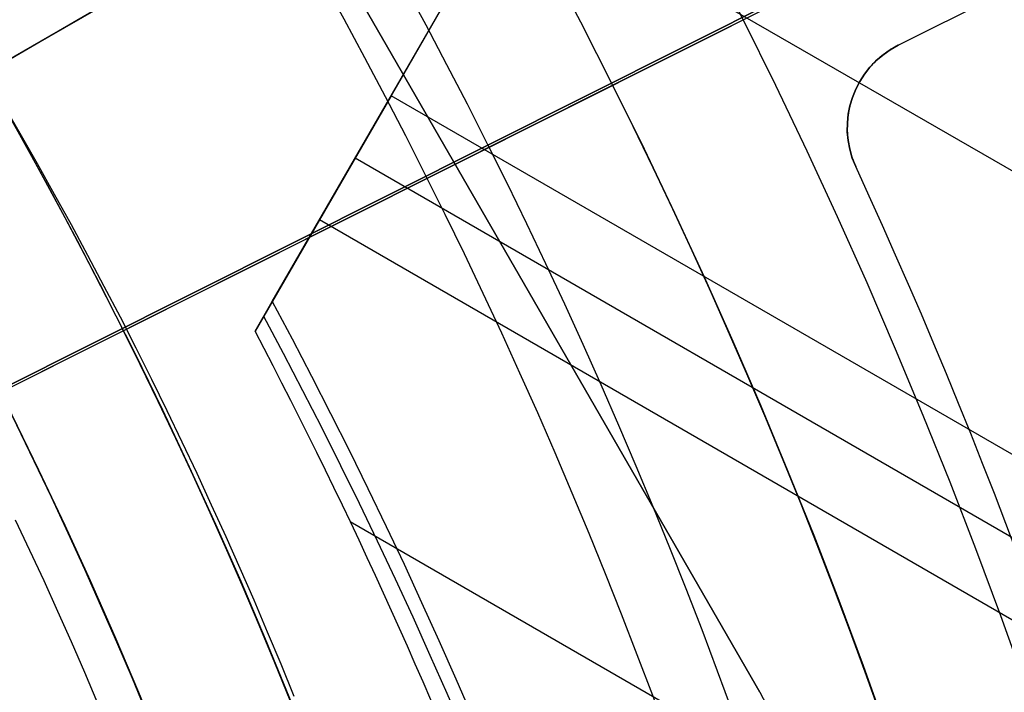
# Model space of a CAD drawing. Extents: x 16051 to 17254, y -2088 to -1046.
# Tile 35 of 62: x 16699 to 16709, y -1685 to -1678. Entities that reach past the tile are written whole.
import ezdxf

# ---------------------------------------------------------------- set-up
doc = ezdxf.new("R2010")
doc.units = 0
doc.layers.get('0').update_dxf_attribs({"linetype": 'CONTINUOUS'})
doc.layers.add('COLOR', color=7, linetype='CONTINUOUS')
doc.layers.add('LUZ', color=7, linetype='CONTINUOUS')

msp = doc.modelspace()

# ---------------------------------------------------------------- linework, layer by layer
for p, q in [((16696.80002637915, -1667.857676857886, 258.0844421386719), (16706.80002637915, -1685.17818493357, 258.0844421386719)), ((16696.80002637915, -1667.857676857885, 261.0844421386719), (16706.80002637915, -1685.17818493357, 261.0844421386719)), ((16706.80002637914, -1685.17818493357, 259.5844421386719), (16696.80002637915, -1667.857676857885, 259.5844421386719)), ((16701.51864989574, -1680.948537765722, 55.76924850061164), (16708.95180593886, -1668.0739338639, 52.33708992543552)), ((16695.48206655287, -1680.165606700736, 103.0887206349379), (16713.67443849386, -1669.662235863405, 89.05580518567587)), ((16697.11589652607, -1679.222314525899, 88.12500292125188), (16713.43893613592, -1669.798203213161, 88.12500292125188)), ((16702.64315683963, -1679.000834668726, 53.29938422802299), (16706.86772904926, -1671.683660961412, 53.29938405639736)), ((16705.46510854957, -1674.113070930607, 52.38170944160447), (16702.80567073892, -1678.719352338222, 53.12237594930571)), ((16704.13538964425, -1676.416211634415, 52.75204269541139), (17249.72235833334, -1991.410994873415, 52.75204269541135)), ((16701.80002637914, -1676.517930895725, 258.0844421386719), (16696.28276212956, -1679.703324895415, 258.0844421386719)), ((16702.80567073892, -1678.719352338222, 53.12237594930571), (16702.02904949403, -1680.064499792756, 53.96826291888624)), ((17248.39263942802, -1993.714135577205, 53.1223759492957), (16702.80567073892, -1678.719352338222, 53.12237594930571)), ((16702.41736011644, -1679.391926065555, 53.54531943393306), (16715.9598217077, -1687.21066991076, 53.54531943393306)), ((16702.02904949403, -1680.064499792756, 53.96826291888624), (16701.33312785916, -1681.269871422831, 54.16208051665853)), ((16714.9660046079, -1687.533654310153, 53.96826291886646), (16702.02904949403, -1680.064499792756, 53.96826291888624)), ((16701.33312785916, -1681.269871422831, 54.16208051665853), (16701.51864989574, -1680.948537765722, 55.76924850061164)), ((16702.36279174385, -1683.328040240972, 54.33859617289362), (16713.79380635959, -1689.92773960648, 54.33859617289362)), ((16706.80002637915, -1685.17818493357, 258.0844421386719), (16706.80002637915, -1685.17818493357, 261.0844421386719))]:
    msp.add_line(p, q)
at = {"extrusion": (0.1124755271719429, 0.1948133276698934, 0.9743700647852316)}
msp.add_lwpolyline([(-15309.47030365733, -6720.994009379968), (-15309.98085325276, -6720.685040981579), (-15310.48939906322, -6720.371376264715), (-15310.99588066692, -6720.053034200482), (-15311.50023783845, -6719.730034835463), (-15312.00241057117, -6719.402399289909), (-15312.50233909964, -6719.070149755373), (-15312.99996392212, -6718.733309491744), (-15313.49522582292, -6718.391902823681), (-15313.98806589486, -6718.045955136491), (-15314.47842556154, -6717.695492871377), (-15314.96624659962, -6717.340543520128), (-15315.45147116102, -6716.981135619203), (-15315.93404179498, -6716.617298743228), (-15316.41390147, -6716.24906349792), (-15316.89099359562, -6715.876461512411), (-15317.36526204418, -6715.499525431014), (-15317.83665117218, -6715.118288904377), (-15318.30510584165, -6714.732786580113), (-15318.7705714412, -6714.343054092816), (-15319.23299390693, -6713.949128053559), (-15319.69231974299, -6713.551046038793), (-15320.14849604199, -6713.148846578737), (-15320.6014705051, -6712.742569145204), (-15321.05119146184, -6712.332254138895), (-15321.49760788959, -6711.917942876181), (-15321.94066943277, -6711.499677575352), (-15322.38032642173, -6711.077501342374), (-15322.8165298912, -6710.651458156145), (-15323.24923159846, -6710.221592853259), (-15323.67838404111, -6709.787951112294), (-15324.10394047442, -6709.350579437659), (-15324.52585492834, -6708.909525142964), (-15324.94408222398, -6708.464836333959), (-15325.35857798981, -6708.016561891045), (-15325.76929867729, -6707.564751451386), (-15326.17620157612, -6707.10945539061), (-15326.579244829, -6706.65072480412), (-15326.9783874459, -6706.188611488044), (-15327.37358931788, -6705.723167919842), (-15327.76481123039, -6705.25444723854), (-15328.15201487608, -6704.782503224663), (-15328.53516286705, -6704.307390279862), (-15328.91421874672, -6703.829163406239), (-15329.28914700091, -6703.347878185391), (-15329.65991306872, -6702.863590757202), (-15330.02648335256, -6702.376357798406), (-15330.38882522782, -6701.886236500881), (-15330.74690705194, -6701.393284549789), (-15331.10069817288, -6700.897560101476), (-15331.4501689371, -6700.399121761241), (-15331.79529069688, -6699.898028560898), (-15332.13603581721, -6699.394339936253), (-15332.47237768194, -6698.888115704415), (-15332.80429069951, -6698.379416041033), (-15333.131750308, -6697.868301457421), (-15333.45473297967, -6697.354832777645), (-15333.77321622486, -6696.839071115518), (-15334.08717859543, -6696.321077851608), (-15334.39659968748, -6695.800914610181), (-15334.7014601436, -6695.278643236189), (-15335.00174165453, -6694.754325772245), (-15335.29742696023, -6694.228024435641), (-15335.58849985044, -6693.699801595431), (-15335.87494516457, -6693.16971974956), (-15336.15674879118, -6692.637841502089), (-15336.4338976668, -6692.10422954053), (-15336.70637977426, -6691.56894661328), (-15336.97418414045, -6691.032055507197), (-15337.23730083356, -6690.493619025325), (-15337.49572095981, -6689.953699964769), (-15337.74943665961, -6689.41236109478), (-15337.9984411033, -6688.869665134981), (-15338.24272848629, -6688.325674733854), (-15338.48229402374, -6687.780452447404), (-15338.71713394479, -6687.234060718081), (-15338.94724548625, -6686.686561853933), (-15339.1726268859, -6686.138018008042), (-15339.39327737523, -6685.588491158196), (-15339.60919717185, -6685.038043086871), (-15339.82038747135, -6684.486735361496), (-15340.02685043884, -6683.934629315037), (-15340.22858919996, -6683.381786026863), (-15340.42560783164, -6682.828266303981), (-15340.61791135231, -6682.274130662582), (-15340.80550571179, -6681.719439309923), (-15340.98839778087, -6681.164252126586), (-15341.16659534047, -6680.60862864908), (-15341.34010707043, -6680.05262805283), (-15341.50894253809, -6679.496309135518), (-15341.67311218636, -6678.939730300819), (-15341.83262732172, -6678.382949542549), (-15341.98750010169, -6677.826024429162), (-15342.13774352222, -6677.269012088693), (-15342.28337140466, -6676.711969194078), (-15342.42439838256, -6676.154951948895), (-15342.56083988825, -6675.598016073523), (-15342.69271213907, -6675.04121679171), (-15342.82003212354, -6674.484608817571), (-15342.9428175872, -6673.928246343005), (-15343.06108701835, -6673.37218302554), (-15343.17485963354, -6672.816471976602), (-15343.28415536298, -6672.261165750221), (-15343.38899483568, -6671.70631633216), (-15343.48939936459, -6671.15197512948), (-15343.58539093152, -6670.598192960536), (-15343.67699217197, -6670.045020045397), (-15343.76422635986, -6669.492505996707), (-15343.84711739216, -6668.940699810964), (-15343.92568977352, -6668.389649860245), (-15343.99996860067, -6667.839403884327), (-15344.06997954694, -6667.290008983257), (-15344.13574884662, -6666.741511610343), (-15344.19730327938, -6666.19395756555), (-15344.25467015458, -6665.64739198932), (-15344.30787729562, -6665.101859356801), (-15344.35695302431, -6664.5574034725), (-15344.4019261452, -6664.014067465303), (-15344.44282592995, -6663.471893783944), (-15344.4796821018, -6662.930924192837), (-15344.51252481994, -6662.391199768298), (-15344.54138466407, -6661.852760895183), (-15344.56629261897, -6661.315647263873), (-15344.58728005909, -6660.779897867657), (-15344.60437873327, -6660.245551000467), (-15344.61762074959, -6659.712644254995), (-15344.6270385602, -6659.181214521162), (-15344.63266494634, -6658.651297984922), (-15344.63453300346, -6658.122930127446), (-15344.6327337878, -6657.604389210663), (-15344.62731513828, -6657.08435597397), (-15344.61824576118, -6656.562863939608), (-15344.60549465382, -6656.039947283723), (-15344.58903111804, -6655.51564083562), (-15344.56882477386, -6654.989980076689), (-15344.54484557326, -6654.463001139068), (-15344.51706381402, -6653.934740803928), (-15344.48545015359, -6653.405236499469), (-15344.44997562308, -6652.874526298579), (-15344.41061164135, -6652.342648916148), (-15344.36733002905, -6651.809643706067), (-15344.32010302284, -6651.275550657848), (-15344.26890328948, -6650.740410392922), (-15344.21370394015, -6650.204264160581), (-15344.15447854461, -6649.667153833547), (-15344.09120114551, -6649.129121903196), (-15344.02384627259, -6648.590211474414), (-15343.952388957, -6648.050466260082), (-15343.87680474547, -6647.509930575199), (-15343.79706971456, -6646.968649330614), (-15343.71316048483, -6646.426668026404), (-15343.62505423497, -6645.884032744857), (-15343.53272871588, -6645.340790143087), (-15343.43616226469, -6644.796987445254), (-15343.33533381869, -6644.252672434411), (-15343.2302229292, -6643.707893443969), (-15343.1208097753, -6643.162699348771), (-15343.00707517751, -6642.617139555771), (-15342.8890006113, -6642.07126399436), (-15342.76656822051, -6641.525123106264), (-15342.63976083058, -6640.978767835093), (-15342.50856196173, -6640.432249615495), (-15342.37295584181, -6639.885620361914), (-15342.23292741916, -6639.338932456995), (-15342.08846237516, -6638.792238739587), (-15341.93954713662, -6638.245592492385), (-15341.78616888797, -6637.699047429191), (-15341.62831558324, -6637.15265768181), (-15341.46597595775, -6636.606477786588), (-15341.29913953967, -6636.060562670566), (-15341.12779666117, -6635.514967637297), (-15340.95193846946, -6634.969748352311), (-15340.77155693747, -6634.424960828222), (-15340.58664487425, -6633.880661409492), (-15340.39719593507, -6633.336906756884), (-15340.20320463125, -6632.793753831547), (-15340.00466633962, -6632.251259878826), (-15339.80157731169, -6631.709482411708), (-15339.59393468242, -6631.168479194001), (-15339.38173647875, -6630.628308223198), (-15339.16498162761, -6630.089027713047), (-15338.94366996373, -6629.55069607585), (-15338.71780223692, -6629.013371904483), (-15338.48738011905, -6628.477113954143), (-15338.25240621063, -6627.941981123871), (-15338.01288404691, -6627.40803243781), (-15337.76881810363, -6626.875327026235), (-15337.52021380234, -6626.343924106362), (-15337.26707751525, -6625.813882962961), (-15337.00941656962, -6625.285262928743), (-15336.74723925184, -6624.758123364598), (-15336.48055481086, -6624.232523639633), (-15336.20937346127, -6623.708523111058), (-15335.93370638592, -6623.186181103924), (-15335.65356573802, -6622.665556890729), (-15335.36896464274, -6622.146709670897), (-15335.07991719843, -6621.629698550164), (-15334.78643847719, -6621.114582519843), (-15334.48854452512, -6620.601420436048), (-15334.18625236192, -6620.090270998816), (-15333.87957998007, -6619.581192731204), (-15333.5685463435, -6619.074243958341), (-15333.25317138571, -6618.569482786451), (-15332.93347600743, -6618.066967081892), (-15332.60948207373, -6617.566754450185), (-15332.28121241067, -6617.068902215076), (-15331.94869080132, -6616.573467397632), (-15331.61194198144, -6616.080506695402), (-15331.2709916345, -6615.590076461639), (-15330.92586638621, -6615.102232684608), (-15330.57659379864, -6614.617030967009), (-15330.22320236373, -6614.134526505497), (-15329.86572149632, -6613.654774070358), (-15329.50418152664, -6613.1778279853), (-15329.13861369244, -6612.703742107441), (-15328.7690501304, -6612.232569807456), (-15328.39552386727, -6611.764363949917), (-15328.01806881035, -6611.299176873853), (-15327.63671973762, -6610.837060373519), (-15327.25151228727, -6610.378065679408), (-15326.86248294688, -6609.92224343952), (-15326.46966904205, -6609.469643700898), (-15326.0731087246, -6609.020315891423), (-15325.67284096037, -6608.574308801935), (-15325.26890551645, -6608.131670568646), (-15324.86134294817, -6607.69244865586), (-15324.45019458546, -6607.256689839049), (-15324.03550251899, -6606.824440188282), (-15323.61730958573, -6606.395745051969), (-15323.19565935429, -6605.970649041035), (-15322.77059610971, -6605.54919601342), (-15322.342164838, -6605.131429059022), (-15321.91041121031, -6604.717390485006), (-15321.47538156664, -6604.307121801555), (-15321.03712289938, -6603.900663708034), (-15320.59568283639, -6603.498056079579), (-15320.15110962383, -6603.099337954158), (-15319.7034521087, -6602.704547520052), (-15319.25275972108, -6602.313722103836), (-15318.79908245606, -6601.926898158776), (-15318.34247085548, -6601.54411125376), (-15317.88297598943, -6601.165396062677), (-15317.42064943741, -6600.790786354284), (-15316.95554326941, -6600.420314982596), (-15316.4877100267, -6600.054013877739), (-15316.01720270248, -6599.691914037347), (-15315.54407472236, -6599.334045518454), (-15315.06837992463, -6598.980437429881), (-15314.59017254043, -6598.63111792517), (-15314.10950717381, -6598.286114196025), (-15313.62643878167, -6597.945452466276), (-15313.14102265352, -6597.609157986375), (-15312.65331439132, -6597.277255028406), (-15312.16336988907, -6596.949766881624), (-15311.67124531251, -6596.626715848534), (-15311.17699707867, -6596.308123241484), (-15310.68068183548, -6595.994009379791)], dxfattribs=at)
at = {"extrusion": (0.1124755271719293, 0.1948133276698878, 0.9743700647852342)}
msp.add_lwpolyline([(-15308.55944587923, -6595.994009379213), (-15309.08051549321, -6596.298800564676), (-15309.59963515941, -6596.60845085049), (-15310.11674160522, -6596.922942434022), (-15310.6317717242, -6597.242256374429), (-15311.14466260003, -6597.566372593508), (-15311.6553515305, -6597.895269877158), (-15312.16377605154, -6598.228925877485), (-15312.66987396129, -6598.567317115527), (-15313.17358334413, -6598.91041898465), (-15313.67484259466, -6599.258205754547), (-15314.17359044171, -6599.610650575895), (-15314.66976597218, -6599.967725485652), (-15315.16330865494, -6600.329401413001), (-15315.65415836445, -6600.695648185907), (-15316.14225540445, -6601.066434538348), (-15316.62754053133, -6601.441728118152), (-15317.10995497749, -6601.821495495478), (-15317.58944047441, -6602.205702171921), (-15318.06593927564, -6602.594312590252), (-15318.53939417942, -6602.987290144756), (-15319.00974855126, -6603.384597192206), (-15319.47694634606, -6603.786195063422), (-15319.94093213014, -6604.192044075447), (-15320.40165110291, -6604.602103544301), (-15320.85904911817, -6605.016331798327), (-15321.31307270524, -6605.434686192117), (-15321.7636690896, -6605.857123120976), (-15322.21078621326, -6606.283598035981), (-15322.65437275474, -6606.714065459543), (-15323.09437814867, -6607.148479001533), (-15323.53075260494, -6607.586791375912), (-15323.96344712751, -6608.028954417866), (-15324.3924135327, -6608.474919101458), (-15324.81760446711, -6608.924635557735), (-15325.238973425, -6609.378053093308), (-15325.6564747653, -6609.835120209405), (-15326.070063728, -6610.295784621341), (-15326.47969645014, -6610.759993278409), (-15326.88532998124, -6611.22769238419), (-15327.28692229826, -6611.698827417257), (-15327.68443231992, -6612.173343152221), (-15328.07781992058, -6612.651183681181), (-15328.4670459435, -6613.132292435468), (-15328.85207221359, -6613.616612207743), (-15329.23286154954, -6614.104085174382), (-15329.60937777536, -6614.594652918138), (-15329.98158573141, -6615.08825645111), (-15330.34945128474, -6615.584836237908), (-15330.71294133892, -6616.084332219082), (-15331.07202384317, -6616.586683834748), (-15331.42666780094, -6617.091830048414), (-15331.77684327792, -6617.599709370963), (-15332.12252140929, -6618.11025988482), (-15332.46367440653, -6618.623419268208), (-15332.80027556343, -6619.139124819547), (-15333.13229926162, -6619.657313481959), (-15333.45972097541, -6620.177921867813), (-15333.78251727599, -6620.700886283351), (-15334.10066583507, -6621.226142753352), (-15334.41414542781, -6621.753627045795), (-15334.72293593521, -6622.283274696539), (-15335.02701834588, -6622.815021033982), (-15335.32637475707, -6623.348801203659), (-15335.62098837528, -6623.884550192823), (-15335.91084351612, -6624.422202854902), (-15336.19592560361, -6624.961693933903), (-15336.4762211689, -6625.502958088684), (-15336.75171784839, -6626.045929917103), (-15337.02240438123, -6626.590543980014), (-15337.28827060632, -6627.136734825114), (-15337.54930745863, -6627.684437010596), (-15337.80550696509, -6628.233585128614), (-15338.0568622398, -6628.784113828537), (-15338.30336747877, -6629.335957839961), (-15338.54501795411, -6629.889051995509), (-15338.78181000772, -6630.443331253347), (-15339.01374104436, -6630.998730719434), (-15339.24080952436, -6631.555185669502), (-15339.46301495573, -6632.112631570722), (-15339.68035788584, -6632.671004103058), (-15339.89283989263, -6633.230239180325), (-15340.10046357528, -6633.790272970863), (-15340.30323254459, -6634.351041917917), (-15340.50115141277, -6634.912482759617), (-15340.69422578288, -6635.474532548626), (-15340.88246223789, -6636.037128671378), (-15341.06586832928, -6636.600208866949), (-15341.2444525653, -6637.163711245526), (-15341.41822439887, -6637.727574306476), (-15341.58719421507, -6638.291736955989), (-15341.75137331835, -6638.856138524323), (-15341.91077391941, -6639.420718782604), (-15342.06540912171, -6639.9854179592), (-15342.21529290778, -6640.550176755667), (-15342.36044012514, -6641.114936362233), (-15342.50086647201, -6641.67963847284), (-15342.63658848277, -6642.24422529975), (-15342.76762351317, -6642.808639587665), (-15342.89398972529, -6643.372824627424), (-15343.01570607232, -6643.936724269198), (-15343.13279228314, -6644.500282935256), (-15343.24526884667, -6645.06344563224), (-15343.35315699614, -6645.626157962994), (-15343.4564786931, -6646.188366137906), (-15343.55525661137, -6646.750016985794), (-15343.64951412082, -6647.311057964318), (-15343.73927527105, -6647.871437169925), (-15343.82456477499, -6648.431103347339), (-15343.90540799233, -6648.990005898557), (-15343.98183091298, -6649.548094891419), (-15344.05386014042, -6650.105321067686), (-15344.12152287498, -6650.661635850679), (-15344.18484689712, -6651.216991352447), (-15344.24386055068, -6651.771340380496), (-15344.29859272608, -6652.324636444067), (-15344.34907284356, -6652.876833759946), (-15344.39533083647, -6653.427887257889), (-15344.43739713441, -6653.977752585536), (-15344.47530264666, -6654.526386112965), (-15344.50907874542, -6655.073744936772), (-15344.53875724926, -6655.61978688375), (-15344.56437040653, -6656.164470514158), (-15344.58595087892, -6656.707755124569), (-15344.60353172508, -6657.249600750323), (-15344.61714638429, -6657.789968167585), (-15344.62682866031, -6658.328818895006), (-15344.63261270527, -6658.866115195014), (-15344.63453300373, -6659.401820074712), (-15344.63278133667, -6659.913463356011), (-15344.62750615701, -6660.426560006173), (-15344.61867739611, -6660.941077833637), (-15344.60626526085, -6661.456984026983), (-15344.59024024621, -6661.974245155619), (-15344.57057314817, -6662.492827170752), (-15344.54723507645, -6663.012695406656), (-15344.52019746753, -6663.533814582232), (-15344.48943209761, -6664.056148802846), (-15344.45491109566, -6664.579661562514), (-15344.4166069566, -6665.104315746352), (-15344.37449255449, -6665.630073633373), (-15344.32854115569, -6666.156896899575), (-15344.27872643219, -6666.68474662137), (-15344.22502247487, -6667.213583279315), (-15344.16740380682, -6667.743366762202), (-15344.1058453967, -6668.274056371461), (-15344.04032267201, -6668.805610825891), (-15343.97081153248, -6669.337988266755), (-15343.89728836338, -6669.871146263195), (-15343.8197300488, -6670.405041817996), (-15343.73811398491, -6670.939631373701), (-15343.65241809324, -6671.474870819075), (-15343.56262083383, -6672.010715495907), (-15343.46870121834, -6672.547120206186), (-15343.37063882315, -6673.084039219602), (-15343.26841380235, -6673.621426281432), (-15343.16200690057, -6674.159234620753), (-15343.05139946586, -6674.697416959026), (-15342.93657346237, -6675.23592551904), (-15342.81751148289, -6675.774712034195), (-15342.69419676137, -6676.313727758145), (-15342.5666131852, -6676.852923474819), (-15342.43474530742, -6677.392249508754), (-15342.29857835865, -6677.9316557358), (-15342.15809825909, -6678.471091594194), (-15342.01329163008, -6679.010506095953), (-15341.86414580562, -6679.549847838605), (-15341.71064884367, -6680.089065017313), (-15341.55278953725, -6680.628105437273), (-15341.39055742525, -6681.166916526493), (-15341.22394280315, -6681.705445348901), (-15341.05293673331, -6682.243638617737), (-15340.87753105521, -6682.781442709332), (-15340.69771839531, -6683.318803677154), (-15340.51349217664, -6683.855667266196), (-15340.32484662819, -6684.391978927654), (-15340.13177679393, -6684.927683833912), (-15339.93427854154, -6685.462726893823), (-15339.73234857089, -6685.997052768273), (-15339.5259844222, -6686.530605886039), (-15339.31518448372, -6687.063330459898), (-15339.09994799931, -6687.595170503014), (-15338.88027507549, -6688.126069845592), (-15338.6561666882, -6688.655972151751), (-15338.42762468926, -6689.184820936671), (-15338.1946518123, -6689.712559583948), (-15337.95725167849, -6690.239131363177), (-15337.71542880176, -6690.76447944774), (-15337.46918859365, -6691.288546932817), (-15337.21853736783, -6691.811276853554), (-15336.9634823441, -6692.332612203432), (-15336.70403165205, -6692.852495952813), (-15336.44019433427, -6693.370871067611), (-15336.17198034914, -6693.88768052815), (-15335.89940057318, -6694.402867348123), (-15335.62246680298, -6694.916374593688), (-15335.34119175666, -6695.428145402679), (-15335.05558907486, -6695.938123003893), (-15334.76567332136, -6696.446250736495), (-15334.47145998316, -6696.952472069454), (-15334.17296547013, -6697.456730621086), (-15333.87020711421, -6697.958970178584), (-15333.56320316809, -6698.459134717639), (-15333.25197280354, -6698.957168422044), (-15332.93653610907, -6699.4530157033), (-15332.61691408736, -6699.946621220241), (-15332.29312865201, -6700.437929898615), (-15331.96520262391, -6700.926886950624), (-15331.63315972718, -6701.413437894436), (-15331.2970245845, -6701.897528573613), (-15330.95682271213, -6702.379105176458), (-15330.6125805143, -6702.85811425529), (-15330.26432527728, -6703.334502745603), (-15329.91208516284, -6703.808217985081), (-15329.55588920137, -6704.279207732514), (-15329.19576728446, -6704.747420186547), (-15328.83175015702, -6705.212804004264), (-15328.463869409, -6705.675308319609), (-15328.09215746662, -6706.134882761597), (-15327.71664758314, -6706.591477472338), (-15327.33737382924, -6707.045043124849), (-15326.95437108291, -6707.495530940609), (-15326.56767501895, -6707.942892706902), (-15326.17732209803, -6708.387080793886), (-15325.78334955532, -6708.828048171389), (-15325.38579538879, -6709.26574842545), (-15324.98469834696, -6709.700135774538), (-15324.58009791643, -6710.131165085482), (-15324.17203430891, -6710.558791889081), (-15323.76054844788, -6710.982972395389), (-15323.34568195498, -6711.403663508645), (-15322.92747713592, -6711.820822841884), (-15322.50597696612, -6712.23440873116), (-15322.08122507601, -6712.644380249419), (-15321.65326573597, -6713.050697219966), (-15321.222143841, -6713.453320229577), (-15320.78790489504, -6713.852210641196), (-15320.35059499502, -6714.247330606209), (-15319.91026081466, -6714.63864307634), (-15319.46694958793, -6715.026111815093), (-15319.02070909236, -6715.409701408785), (-15318.57158763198, -6715.789377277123), (-15318.11963402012, -6716.165105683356), (-15317.66489756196, -6716.53685374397), (-15317.20742803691, -6716.904589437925), (-15316.74727568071, -6717.268281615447), (-15316.28449116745, -6717.627900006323), (-15315.81912559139, -6717.983415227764), (-15315.35123044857, -6718.334798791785), (-15314.88085761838, -6718.682023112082), (-15314.40805934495, -6719.02506151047), (-15313.93288821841, -6719.363888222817), (-15313.45539715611, -6719.698478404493), (-15312.97563938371, -6720.028808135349), (-15312.49366841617, -6720.354854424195), (-15312.00953803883, -6720.676595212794), (-15311.52330228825, -6720.994009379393)], dxfattribs=at)
at = {"extrusion": (0.1124755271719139, 0.1948133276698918, 0.9743700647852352)}
msp.add_lwpolyline([(-15314.92049179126, -6595.994009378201), (-15315.39590661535, -6596.329127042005), (-15315.86907008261, -6596.668318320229), (-15316.3399330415, -6597.011559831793), (-15316.80844663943, -6597.358827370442), (-15317.27456233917, -6597.710095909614), (-15317.73823193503, -6598.065339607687), (-15318.19940756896, -6598.424531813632), (-15318.65804174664, -6598.787645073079), (-15319.11408735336, -6599.154651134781), (-15319.56749766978, -6599.525520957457), (-15320.0182263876, -6599.900224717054), (-15320.46622762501, -6600.278731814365), (-15320.91145594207, -6600.661010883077), (-15321.35386635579, -6601.047029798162), (-15321.7934143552, -6601.436755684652), (-15322.23005591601, -6601.830154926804), (-15322.66374751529, -6602.227193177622), (-15323.09444614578, -6602.627835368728), (-15323.52210933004, -6603.032045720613), (-15323.94669513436, -6603.439787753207), (-15324.36816218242, -6603.85102429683), (-15324.78646966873, -6604.265717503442), (-15325.20157737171, -6604.683828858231), (-15325.61344566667, -6605.10531919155), (-15326.02203553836, -6605.53014869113), (-15326.42730859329, -6605.958276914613), (-15326.82922707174, -6606.389662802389), (-15327.22775385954, -6606.82426469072), (-15327.62285249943, -6607.262040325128), (-15328.01448720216, -6607.70294687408), (-15328.40262285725, -6608.146940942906), (-15328.78722504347, -6608.593978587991), (-15329.16826003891, -6609.044015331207), (-15329.54569483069, -6609.497006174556), (-15329.91949712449, -6609.952905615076), (-15330.28963535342, -6610.411667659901), (-15330.65607868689, -6610.87324584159), (-15331.0187970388, -6611.337593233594), (-15331.37776107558, -6611.804662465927), (-15331.73294222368, -6612.274405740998), (-15332.08431267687, -6612.746774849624), (-15332.43184540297, -6613.221721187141), (-15332.77551415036, -6613.699195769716), (-15333.11529345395, -6614.179149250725), (-15333.45115864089, -6614.66153193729), (-15333.78308583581, -6615.146293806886), (-15334.11105196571, -6615.633384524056), (-15334.43503476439, -6616.122753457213), (-15334.75501277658, -6616.614349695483), (-15335.07096536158, -6617.108122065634), (-15335.38287269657, -6617.604019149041), (-15335.69071577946, -6618.101989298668), (-15335.99447643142, -6618.601980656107), (-15336.29413729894, -6619.103941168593), (-15336.58968185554, -6619.607818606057), (-15336.88109440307, -6620.113560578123), (-15337.16836007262, -6620.621114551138), (-15337.45146482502, -6621.130427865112), (-15337.73039545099, -6621.641447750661), (-15338.00513957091, -6622.15412134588), (-15338.27568563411, -6622.668395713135), (-15338.54202291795, -6623.184217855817), (-15338.80414152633, -6623.701534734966), (-15339.06203238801, -6624.220293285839), (-15339.31568725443, -6624.740440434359), (-15339.56509869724, -6625.261923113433), (-15339.81026010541, -6625.784688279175), (-15340.0511656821, -6626.308682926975), (-15340.28781044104, -6626.83385410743), (-15340.52019020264, -6627.360148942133), (-15340.74830158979, -6627.887514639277), (-15340.97214202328, -6628.415898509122), (-15341.1917097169, -6628.945247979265), (-15341.40700367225, -6629.475510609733), (-15341.6180236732, -6630.006634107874), (-15341.8247702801, -6630.538566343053), (-15342.02724482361, -6631.071255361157), (-15342.22544939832, -6631.604649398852), (-15342.41938685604, -6632.138696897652), (-15342.60906079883, -6632.673346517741), (-15342.79447557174, -6633.208547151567), (-15342.97563625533, -6633.744247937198), (-15343.15254865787, -6634.280398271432), (-15343.32521930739, -6634.816947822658), (-15343.49365544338, -6635.353846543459), (-15343.65786500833, -6635.891044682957), (-15343.81785663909, -6636.4284927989), (-15343.97363965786, -6636.966141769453), (-15344.12522406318, -6637.50394280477), (-15344.27262052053, -6638.041847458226), (-15344.41584035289, -6638.579807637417), (-15344.55489553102, -6639.117775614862), (-15344.68979866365, -6639.655704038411), (-15344.82056298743, -6640.19354594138), (-15344.94720235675, -6640.731254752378), (-15345.06973123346, -6641.268784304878), (-15345.18816467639, -6641.806088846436), (-15345.30251833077, -6642.343123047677), (-15345.41280841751, -6642.879842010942), (-15345.51905172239, -6643.416201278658), (-15345.62126558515, -6643.952156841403), (-15345.71946788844, -6644.487665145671), (-15345.81367704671, -6645.02268310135), (-15345.90391199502, -6645.557168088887), (-15345.99019217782, -6646.091077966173), (-15346.07253753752, -6646.624371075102), (-15346.15096850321, -6647.157006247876), (-15346.22550597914, -6647.688942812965), (-15346.2961713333, -6648.22014060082), (-15346.36298638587, -6648.750559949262), (-15346.4259733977, -6649.280161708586), (-15346.48515505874, -6649.808907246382), (-15346.54055447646, -6650.336758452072), (-15346.5921951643, -6650.863677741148), (-15346.64010103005, -6651.389628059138), (-15346.68429636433, -6651.914572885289), (-15346.724805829, -6652.438476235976), (-15346.76165444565, -6652.961302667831), (-15346.79486758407, -6653.483017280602), (-15346.82447095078, -6654.003585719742), (-15346.85049057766, -6654.522974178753), (-15346.87295281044, -6655.041149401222), (-15346.89188429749, -6655.558078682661), (-15346.90731197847, -6656.073729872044), (-15346.91926307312, -6656.588071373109), (-15346.92776507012, -6657.101072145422), (-15346.93284571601, -6657.612701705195), (-15346.9345330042, -6658.122930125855), (-15346.93278552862, -6658.642178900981), (-15346.92752331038, -6659.162878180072), (-15346.91871685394, -6659.68499640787), (-15346.90633692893, -6660.208501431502), (-15346.89035458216, -6660.733360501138), (-15346.87074114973, -6661.259540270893), (-15346.8474682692, -6661.787006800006), (-15346.82050789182, -6662.315725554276), (-15346.78983229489, -6662.845661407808), (-15346.75541409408, -6663.37677864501), (-15346.71722625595, -6663.909040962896), (-15346.67524211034, -6664.442411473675), (-15346.62943536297, -6664.976852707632), (-15346.57978010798, -6665.512326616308), (-15346.52625084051, -6666.048794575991), (-15346.46882246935, -6666.586217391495), (-15346.40747032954, -6667.124555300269), (-15346.342170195, -6667.663767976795), (-15346.27289829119, -6668.203814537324), (-15346.19963130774, -6668.744653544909), (-15346.12234641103, -6669.286243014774), (-15346.0410212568, -6669.828540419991), (-15345.95563400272, -6670.371502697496), (-15345.86616332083, -6670.915086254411), (-15345.7725884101, -6671.459246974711), (-15345.67488900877, -6672.003940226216), (-15345.5730454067, -6672.549120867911), (-15345.46703845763, -6673.094743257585), (-15345.35684959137, -6673.640761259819), (-15345.24246082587, -6674.187128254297), (-15345.12385477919, -6674.733797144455), (-15345.0010146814, -6675.280720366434), (-15344.87392438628, -6675.827849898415), (-15344.74256838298, -6676.375137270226), (-15344.60693180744, -6676.922533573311), (-15344.46700045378, -6677.469989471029), (-15344.3227607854, -6678.017455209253), (-15344.17419994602, -6678.564880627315), (-15344.02130577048, -6679.112215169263), (-15343.86406679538, -6679.659407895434), (-15343.70247226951, -6680.206407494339), (-15343.53651216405, -6680.753162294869), (-15343.36617718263, -6681.299620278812), (-15343.19145877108, -6681.845729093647), (-15343.01234912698, -6682.391436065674), (-15342.82884120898, -6682.936688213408), (-15342.64092874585, -6683.481432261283), (-15342.44860624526, -6684.025614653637), (-15342.25186900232, -6684.569181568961), (-15342.05071310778, -6685.112078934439), (-15341.845135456, -6685.65425244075), (-15341.63513375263, -6686.195647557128), (-15341.42070652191, -6686.736209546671), (-15341.20185311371, -6687.275883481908), (-15340.97857371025, -6687.814614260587), (-15340.75086933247, -6688.352346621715), (-15340.51874184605, -6688.8890251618), (-15340.28219396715, -6689.424594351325), (-15340.04122926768, -6689.958998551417), (-15339.79585218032, -6690.492182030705), (-15339.54606800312, -6691.024088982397), (-15339.29188290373, -6691.554663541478), (-15339.03330392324, -6692.083849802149), (-15338.77033897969, -6692.611591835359), (-15338.50299687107, -6693.137833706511), (-15338.23128727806, -6693.662519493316), (-15337.95522076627, -6694.185593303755), (-15337.6748087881, -6694.70699929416), (-15337.39006368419, -6695.226681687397), (-15337.10099868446, -6695.744584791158), (-15336.80762790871, -6696.260653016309), (-15336.50996636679, -6696.774830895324), (-15336.20802995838, -6697.287063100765), (-15335.90183547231, -6697.797294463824), (-15335.59140058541, -6698.305469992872), (-15335.276743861, -6698.81153489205), (-15334.95788474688, -6699.315434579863), (-15334.63484357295, -6699.817114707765), (-15334.30764154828, -6700.316521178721), (-15333.97630075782, -6700.813600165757), (-15333.64084415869, -6701.30829813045), (-15333.30129557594, -6701.800561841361), (-15332.95767969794, -6702.290338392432), (-15332.6100220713, -6702.777575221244), (-15332.25834909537, -6703.262220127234), (-15331.9026880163, -6703.744221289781), (-15331.54306692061, -6704.223527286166), (-15331.17951472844, -6704.700087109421), (-15330.81206118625, -6705.173850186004), (-15330.44073685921, -6705.644766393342), (-15330.06557312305, -6706.112786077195), (-15329.68660215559, -6706.577860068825), (-15329.30385692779, -6707.039939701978), (-15328.91737119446, -6707.498976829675), (-15328.52717948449, -6707.954923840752), (-15328.13331709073, -6708.407733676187), (-15327.73582005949, -6708.857359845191), (-15327.33472517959, -6709.303756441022), (-15326.93006997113, -6709.746878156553), (-15326.52189267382, -6710.18668029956), (-15326.11023223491, -6710.623118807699), (-15325.69512829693, -6711.056150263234), (-15325.27662118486, -6711.485731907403), (-15324.85475189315, -6711.911821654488), (-15324.4295620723, -6712.334378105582), (-15324.00109401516, -6712.753360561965), (-15323.56939064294, -6713.168729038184), (-15323.13449549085, -6713.580444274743), (-15322.69645269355, -6713.988467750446), (-15322.25530697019, -6714.392761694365), (-15321.81110360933, -6714.793289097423), (-15321.36388845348, -6715.190013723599), (-15320.91370788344, -6715.582900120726), (-15320.4606088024, -6715.971913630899), (-15320.00463861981, -6716.357020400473), (-15319.54584523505, -6716.738187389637), (-15319.0842770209, -6717.115382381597), (-15318.61998280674, -6717.488573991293), (-15318.15301186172, -6717.857731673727), (-15317.68341387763, -6718.222825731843), (-15317.21123895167, -6718.583827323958), (-15316.73653756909, -6718.940708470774), (-15316.25936058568, -6719.293442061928), (-15315.77975921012, -6719.642001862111), (-15315.2977849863, -6719.986362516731), (-15314.81348977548, -6720.326499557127), (-15314.32692573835, -6720.662389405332), (-15313.83814531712, -6720.994009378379)], dxfattribs=at)
at = {"extrusion": (0.1124755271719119, 0.1948133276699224, 0.9743700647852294)}
msp.add_lwpolyline([(-15315.67810926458, -6720.994009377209), (-15316.14404000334, -6720.656685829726), (-15316.60769940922, -6720.315426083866), (-15317.06904060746, -6719.970253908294), (-15317.52801703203, -6719.62119384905), (-15317.98458244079, -6719.268271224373), (-15318.43869093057, -6718.911512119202), (-15318.89029695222, -6718.550943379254), (-15319.33935532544, -6718.18659260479), (-15319.78582125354, -6717.818488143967), (-15320.22965033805, -6717.446659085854), (-15320.67079859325, -6717.071135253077), (-15321.10922246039, -6716.691947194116), (-15321.54487882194, -6716.309126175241), (-15321.97772501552, -6715.922704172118), (-15322.40771884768, -6715.532713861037), (-15322.83481860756, -6715.139188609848), (-15323.25898308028, -6714.742162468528), (-15323.68017156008, -6714.341670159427), (-15324.09834386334, -6713.937747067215), (-15324.51346034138, -6713.530429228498), (-15324.92548189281, -6713.119753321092), (-15325.33436997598, -6712.705756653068), (-15325.74008662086, -6712.288477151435), (-15326.14259444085, -6711.86795335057), (-15326.54185664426, -6711.444224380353), (-15326.93783704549, -6711.017329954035), (-15327.33050007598, -6710.587310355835), (-15327.71981079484, -6710.154206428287), (-15328.10573489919, -6709.718059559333), (-15328.48823873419, -6709.278911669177), (-15328.86728930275, -6708.836805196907), (-15329.242854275, -6708.3917830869), (-15329.61490199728, -6707.943888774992), (-15329.98340150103, -6707.493166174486), (-15330.34832251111, -6707.039659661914), (-15330.70963545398, -6706.583414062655), (-15331.06731146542, -6706.124474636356), (-15331.42132239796, -6705.662887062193), (-15331.77164082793, -6705.198697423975), (-15332.11824006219, -6704.731952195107), (-15332.46109414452, -6704.262698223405), (-15332.80017786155, -6703.790982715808), (-15333.13546674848, -6703.316853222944), (-15333.46693709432, -6702.840357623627), (-15333.79456594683, -6702.361544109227), (-15334.11833111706, -6701.880461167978), (-15334.43821118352, -6701.397157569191), (-15334.75418549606, -6700.911682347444), (-15335.06623417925, -6700.424084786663), (-15335.3743381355, -6699.934414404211), (-15335.67847904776, -6699.442720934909), (-15335.97863938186, -6698.949054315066), (-15336.27480238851, -6698.453464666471), (-15336.56695210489, -6697.956002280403), (-15336.85507335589, -6697.456717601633), (-15337.13915175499, -6696.955661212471), (-15337.41917370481, -6696.452883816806), (-15337.69512639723, -6695.948436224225), (-15337.9669978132, -6695.442369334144), (-15338.23477672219, -6694.934734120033), (-15338.4984526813, -6694.425581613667), (-15338.75801603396, -6693.9149628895), (-15339.01345790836, -6693.402929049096), (-15339.26477021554, -6692.889531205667), (-15339.51194564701, -6692.374820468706), (-15339.75497767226, -6691.858847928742), (-15339.99386053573, -6691.341664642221), (-15340.22858925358, -6690.823321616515), (-15340.4591596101, -6690.303869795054), (-15340.68556815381, -6689.783360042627), (-15340.90781219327, -6689.261843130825), (-15341.12588979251, -6688.739369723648), (-15341.33979976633, -6688.215990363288), (-15341.54954167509, -6687.691755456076), (-15341.7551158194, -6687.166715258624), (-15341.95652323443, -6686.640919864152), (-15342.15376568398, -6686.114419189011), (-15342.34684565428, -6685.587262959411), (-15342.53576634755, -6685.059500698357), (-15342.72053167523, -6684.5311817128), (-15342.9011462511, -6684.002355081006), (-15343.07761538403, -6683.473069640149), (-15343.24994507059, -6682.943373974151), (-15343.41814198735, -6682.413316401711), (-15343.58221348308, -6681.882944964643), (-15343.74216757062, -6681.352307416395), (-15343.89801291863, -6680.821451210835), (-15344.04975884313, -6680.290423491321), (-15344.19741529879, -6679.759271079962), (-15344.34099287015, -6679.228040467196), (-15344.48050276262, -6678.696777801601), (-15344.61595679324, -6678.165528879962), (-15344.7473673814, -6677.634339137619), (-15344.8747475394, -6677.103253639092), (-15344.99811086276, -6676.572317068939), (-15345.11747152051, -6676.04157372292), (-15345.23284424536, -6675.511067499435), (-15345.34424432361, -6674.980841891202), (-15345.45168758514, -6674.450939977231), (-15345.55519039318, -6673.921404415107), (-15345.654769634, -6673.392277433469), (-15345.75044270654, -6672.863600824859), (-15345.84222751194, -6672.335415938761), (-15345.93014244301, -6671.807763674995), (-15346.01420637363, -6671.280684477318), (-15346.09443864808, -6670.754218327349), (-15346.17085907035, -6670.228404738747), (-15346.24348789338, -6669.703282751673), (-15346.31234580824, -6669.1788909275), (-15346.37745393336, -6668.655267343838), (-15346.43883380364, -6668.132449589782), (-15346.49650735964, -6667.610474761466), (-15346.55049693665, -6667.089379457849), (-15346.60082525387, -6666.569199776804), (-15346.6475154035, -6666.049971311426), (-15346.69059083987, -6665.531729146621), (-15346.73007536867, -6665.014507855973), (-15346.76599313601, -6664.498341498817), (-15346.7983686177, -6663.983263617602), (-15346.82722660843, -6663.469307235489), (-15346.85259221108, -6662.956504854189), (-15346.87449082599, -6662.444888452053), (-15346.89294814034, -6661.934489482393), (-15346.90799011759, -6661.425338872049), (-15346.91964298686, -6660.917467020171), (-15346.92793323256, -6660.410903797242), (-15346.93288758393, -6659.905678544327), (-15346.93453300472, -6659.401820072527), (-15346.93274021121, -6658.875881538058), (-15346.92734126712, -6658.348455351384), (-15346.91830552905, -6657.819574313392), (-15346.905602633, -6657.28927185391), (-15346.88920250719, -6656.757582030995), (-15346.86907538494, -6656.224539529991), (-15346.84519181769, -6655.69017966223), (-15346.81752268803, -6655.154538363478), (-15346.78603922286, -6654.617652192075), (-15346.75071300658, -6654.079558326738), (-15346.71151599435, -6653.540294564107), (-15346.66842052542, -6652.999899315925), (-15346.62139933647, -6652.45841160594), (-15346.57042557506, -6651.915871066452), (-15346.51547281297, -6651.372317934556), (-15346.45651505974, -6650.827793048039), (-15346.39352677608, -6650.282337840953), (-15346.32648288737, -6649.735994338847), (-15346.25535879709, -6649.188805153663), (-15346.18013040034, -6648.640813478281), (-15346.10077409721, -6648.092063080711), (-15346.01726680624, -6647.542598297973), (-15345.92958597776, -6646.992464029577), (-15345.83770960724, -6646.441705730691), (-15345.74161624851, -6645.890369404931), (-15345.64128502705, -6645.33850159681), (-15345.53669565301, -6644.786149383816), (-15345.42782843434, -6644.233360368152), (-15345.31466428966, -6643.680182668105), (-15345.19718476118, -6643.126664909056), (-15345.07537202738, -6642.572856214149), (-15344.9492089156, -6642.018806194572), (-15344.81867891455, -6641.464564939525), (-15344.68376618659, -6640.910183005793), (-15344.54445557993, -6640.35571140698), (-15344.40073264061, -6639.801201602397), (-15344.25258362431, -6639.2467054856), (-15344.09999550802, -6638.692275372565), (-15343.94295600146, -6638.137963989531), (-15343.78145355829, -6637.583824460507), (-15343.61547738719, -6637.029910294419), (-15343.44501746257, -6636.47627537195), (-15343.27006453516, -6635.922973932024), (-15343.09061014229, -6635.37006055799), (-15342.90664661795, -6634.817590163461), (-15342.71816710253, -6634.265617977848), (-15342.52516555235, -6633.714199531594), (-15342.32763674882, -6633.163390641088), (-15342.12557630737, -6632.613247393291), (-15341.91898068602, -6632.063826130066), (-15341.70784719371, -6631.515183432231), (-15341.49217399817, -6630.967376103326), (-15341.27196013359, -6630.420461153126), (-15341.04720550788, -6629.87449578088), (-15340.81791090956, -6629.329537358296), (-15340.58407801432, -6628.785643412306), (-15340.34570939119, -6628.242871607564), (-15340.10280850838, -6627.701279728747), (-15339.85537973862, -6627.160925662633), (-15339.60342836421, -6626.621867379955), (-15339.34696058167, -6626.084162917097), (-15339.08598350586, -6625.547870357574), (-15338.82050517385, -6625.013047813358), (-15338.55053454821, -6624.479753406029), (-15338.27608151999, -6623.948045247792), (-15337.99715691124, -6623.417981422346), (-15337.71377247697, -6622.889619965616), (-15337.42594090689, -6622.363018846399), (-15337.13367582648, -6621.838235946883), (-15336.83699179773, -6621.315329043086), (-15336.5359043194, -6620.794355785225), (-15336.23042982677, -6620.275373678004), (-15335.920585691, -6619.758440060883), (-15335.60639021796, -6619.243612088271), (-15335.28786264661, -6618.730946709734), (-15334.96502314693, -6618.220500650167), (-15334.63789281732, -6617.712330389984), (-15334.30649368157, -6617.206492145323), (-15333.97084868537, -6616.70304184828), (-15333.63098169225, -6616.202035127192), (-15333.28691747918, -6615.703527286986), (-15332.93868173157, -6615.207573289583), (-15332.58630103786, -6614.714227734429), (-15332.22980288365, -6614.223544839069), (-15331.86921564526, -6613.735578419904), (-15331.50456858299, -6613.250381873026), (-15331.13589183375, -6612.768008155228), (-15330.76321640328, -6612.288509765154), (-15330.386574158, -6611.811938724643), (-15330.00599781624, -6611.338346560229), (-15329.62152093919, -6610.867784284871), (-15329.23317792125, -6610.400302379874), (-15328.84100398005, -6609.93595077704), (-15328.44503514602, -6609.474778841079), (-15328.04530825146, -6609.016835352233), (-15327.6418609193, -6608.562168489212), (-15327.23473155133, -6608.11082581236), (-15326.82395931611, -6607.662854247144), (-15326.40958413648, -6607.21830006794), (-15325.9916466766, -6606.77720888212), (-15325.5701883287, -6606.339625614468), (-15325.14525119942, -6605.905594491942), (-15324.71687809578, -6605.47515902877), (-15324.28511251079, -6605.048362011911), (-15323.84999860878, -6604.625245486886), (-15323.41158121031, -6604.205850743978), (-15322.96990577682, -6603.790218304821), (-15322.52501839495, -6603.378387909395), (-15322.07696576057, -6602.970398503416), (-15321.6257951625, -6602.566288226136), (-15321.17155446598, -6602.166094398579), (-15320.71429209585, -6601.76985351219), (-15320.25405701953, -6601.377601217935), (-15319.79089872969, -6600.98937231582), (-15319.32486722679, -6600.605200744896), (-15318.85601300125, -6600.225119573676), (-15318.38438701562, -6599.849160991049), (-15317.9100406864, -6599.477356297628), (-15317.43302586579, -6599.109735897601), (-15316.9533948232, -6598.746329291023), (-15316.47120022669, -6598.387165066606), (-15315.98649512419, -6598.032270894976), (-15315.49933292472, -6597.681673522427), (-15315.0097673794, -6597.33539876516), (-15314.51785256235, -6596.993471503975), (-15314.02364285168, -6596.65591567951), (-15313.52719291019, -6596.322754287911), (-15313.02855766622, -6595.994009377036)], dxfattribs=at)
for points in [[(16701.75646690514, -1685.222964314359), (16701.61403017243, -1684.874964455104), (16701.46896356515, -1684.527981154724), (16701.32126605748, -1684.182032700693), (16701.17093662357, -1683.837137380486), (16701.01797423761, -1683.493313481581), (16700.86237787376, -1683.150579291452), (16700.70414650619, -1682.808953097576), (16700.54327910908, -1682.468453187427), (16700.37977465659, -1682.129097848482), (16700.2136321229, -1681.790905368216), (16700.04485048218, -1681.453894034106), (16699.8734287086, -1681.118082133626), (16699.69936577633, -1680.783487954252), (16699.52266065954, -1680.450129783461), (16699.3433123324, -1680.118025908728), (16699.16131976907, -1679.787194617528), (16698.97668194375, -1679.457654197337), (16698.78939783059, -1679.129422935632), (16698.59946640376, -1678.802519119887)], [(16699.6308370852, -1685.298674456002), (16699.48862799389, -1684.965581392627), (16699.34388477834, -1684.633502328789), (16699.19660645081, -1684.302454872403), (16699.0467920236, -1683.972456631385), (16698.894440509, -1683.643525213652), (16698.73955091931, -1683.315678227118)]]:
    msp.add_lwpolyline(points)
at = {"extrusion": (0, 0, -1)}
for centre, radius, start, end in [((-16652.00356566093, -1705.267930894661, -89.37470231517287), 70.9424557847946, 329.9999999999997, 149.9999999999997), ((-16652.00356566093, -1705.267930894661, -46.50000292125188), 70.9424557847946, 329.9999999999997, 149.9999999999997), ((-16652.00356566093, -1705.267930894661, -259.6250029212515), 65.00000000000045, 330.0000000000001, 149.9999999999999), ((-16652.00356566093, -1705.267930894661, -259.6250029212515), 64, 329.9999999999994, 149.9999999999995), ((-16652.00356566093, -1705.267930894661, -89.37470231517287), 70.94245578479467, 149.9999999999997, 329.9999999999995), ((-16652.00356566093, -1705.267930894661, -46.50000292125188), 70.94245578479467, 149.9999999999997, 329.9999999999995), ((-16652.00356566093, -1705.267930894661, -259.6250029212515), 65.00000000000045, 150.0000000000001, 329.9999999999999), ((-16652.00356566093, -1705.267930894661, -259.6250029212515), 64, 149.9999999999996, 329.9999999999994), ((-16652.00356566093, -1705.267930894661, -88.12500292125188), 52.09123273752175, 149.9999999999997, 329.9999999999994), ((-16652.00356566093, -1705.267930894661, -62.12500292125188), 47.0345567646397, 150.0000000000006, 330.0000000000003), ((-16704.20195016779, -1686.67818493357, -259.5844421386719), 3.000000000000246, 150.000000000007, 240.0000000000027)]:
    msp.add_arc(centre, radius, start, end, dxfattribs=at)
for centre, radius, start, end in [((16652.00356566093, -1705.267930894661, 89.37470231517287), 73.2424557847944, 30.0000000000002, 210.0000000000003), ((16652.00356570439, -1705.267930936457, 88.63012703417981), 71.44457953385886, 30.0000000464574, 209.9999999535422), ((16652.00356566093, -1705.267930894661, 89.05580518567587), 71.21139006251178, 29.99999999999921, 209.9999999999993), ((16652.00356566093, -1705.267930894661, 245.6831232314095), 64.99999999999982, 29.99999999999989, 209.9999999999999), ((16652.00356566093, -1705.267930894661, 245.6831232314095), 63.99999999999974, 30.00000000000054, 210.0000000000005), ((16652.00356566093, -1705.267930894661, 211.3914713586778), 58.01326896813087, 30.00000000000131, 209.9999999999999), ((16652.00356566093, -1705.267930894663, 212.0545527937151), 57.26209357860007, 30.000000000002, 209.9999999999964), ((16652.00356566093, -1705.267930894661, 89.37470231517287), 73.2424557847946, 210.0000000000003, 30.00000000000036), ((16652.00356564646, -1705.267930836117, 88.63012703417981), 71.4445795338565, 210.0000000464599, 29.99999995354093), ((16652.00356566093, -1705.267930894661, 89.05580518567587), 71.21139006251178, 209.9999999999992, 29.99999999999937), ((16652.00356566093, -1705.267930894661, 245.6831232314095), 65.00000000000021, 209.9999999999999, 29.99999999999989), ((16652.00356566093, -1705.267930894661, 245.6831232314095), 64.00000000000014, 210.0000000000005, 30.00000000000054), ((16652.00356566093, -1705.267930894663, 211.3914713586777), 58.01326896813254, 209.999999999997, 30.00000000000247), ((16652.00356566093, -1705.267930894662, 212.0545527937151), 57.26209357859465, 209.9999999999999, 30.00000000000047), ((16652.00356566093, -1705.267930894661, 67.12500292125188), 53.5819397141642, 210.0000000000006, 30.00000000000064), ((16652.00356566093, -1705.267930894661, 65.62055118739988), 53.5819397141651, 210.0000000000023, 30.00000000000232), ((16652.00356566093, -1705.267930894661, 67.12500292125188), 52.0912327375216, 210.0000000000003, 30.00000000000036), ((16652.00356566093, -1705.267930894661, 77.62500292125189), 52.09123273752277, 210.0000000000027, 30.00000000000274)]:
    msp.add_arc(centre, radius, start, end)
at = {"extrusion": (0.500000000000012, -0.8660254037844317, 1.389025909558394e-16)}
msp.add_arc((13600.29508809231, 231.7412435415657, 9802.807131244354), 33.1290582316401, 284.204023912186, 6.39009168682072e-13, dxfattribs=at)
at = {"extrusion": (0.5000000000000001, -0.8660254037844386, 4.904564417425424e-16)}
msp.add_arc((13600.29508809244, 231.7412435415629, 9802.807131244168), 32.12905823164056, 284.4245334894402, 359.9999999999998, dxfattribs=at)
at = {"extrusion": (-0.1124755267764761, -0.1948133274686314, -0.9743700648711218)}
msp.add_arc((15274.41370633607, -6658.464663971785, -1605.380816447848), 56.00000464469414, 302.392365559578, 332.2855001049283, dxfattribs=at)
at = {"extrusion": (0.1124755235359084, 0.1948134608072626, 0.9743700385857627)}
msp.add_arc((-15274.41582411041, -6658.459883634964, 1604.555623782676), 56.00000007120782, 207.7144765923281, 237.6076173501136, dxfattribs=at)
at = {"extrusion": (0.06896082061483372, 0.1194436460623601, 0.9904431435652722)}
msp.add_arc((-15274.32538112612, -6774.044351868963, 1004.565095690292), 56.00699435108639, 230.5920703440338, 237.505082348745, dxfattribs=at)
at = {"layer": 'COLOR'}
for p, q in [((16683.30202576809, -1689.582261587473, 30.30000054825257), (16717.26632416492, -1672.560547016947, 30.30000054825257)), ((16708.29864966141, -1678.173404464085, 30.30000054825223), (16716.79552411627, -1673.915069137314, 30.30000054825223)), ((16708.29864966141, -1678.173404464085, 27.78400262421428), (16716.79552411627, -1673.915069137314, 23.73347187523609)), ((16705.20527630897, -1678.605120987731, 26.2000005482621), (16706.62004125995, -1677.896090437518, 26.2000005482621)), ((16708.29864966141, -1678.173404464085, 30.30000054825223), (16708.29864966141, -1678.173404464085, 27.78400262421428)), ((16680.90471543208, -1690.783727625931, 28.2000005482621), (16705.20528360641, -1678.605135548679, 28.2000005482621)), ((16705.20528360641, -1678.60513554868, 26.2000005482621), (16705.20528360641, -1678.60513554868, 28.2000005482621)), ((16707.83880624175, -1679.486623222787, 28.20000054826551), (16707.83880624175, -1679.486623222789, 30.30000054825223))]:
    msp.add_line(p, q, dxfattribs=at)
msp.add_polyline3d([(16708.29864966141, -1678.173404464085, 27.78400262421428), (16708.27773336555, -1678.184233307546, 27.79403745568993), (16708.25716224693, -1678.195478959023, 27.80401676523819), (16708.23693600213, -1678.207140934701, 27.81394055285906), (16708.2170543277, -1678.219218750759, 27.82380881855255), (16708.19751692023, -1678.23171192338, 27.83362156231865), (16708.17832347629, -1678.244619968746, 27.84337878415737), (16708.15947369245, -1678.257942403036, 27.85308048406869), (16708.14096726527, -1678.271678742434, 27.86272666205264), (16708.12285465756, -1678.285772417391, 27.87228746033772), (16708.10515726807, -1678.300198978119, 27.88175008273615), (16708.08783119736, -1678.315006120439, 27.89114012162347), (16708.07083254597, -1678.330241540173, 27.90048316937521), (16708.05411741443, -1678.345952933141, 27.90980481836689), (16708.03764190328, -1678.362187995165, 27.91913066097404), (16708.02136211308, -1678.378994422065, 27.92848628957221), (16708.00523414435, -1678.396419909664, 27.9378972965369), (16707.98940977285, -1678.414315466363, 27.94727778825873), (16707.9740697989, -1678.432500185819, 27.95652480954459), (16707.95921385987, -1678.450973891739, 27.96563836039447), (16707.94484159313, -1678.469736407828, 27.97461844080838), (16707.93095263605, -1678.488787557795, 27.9834650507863), (16707.917546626, -1678.508127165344, 27.99217819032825), (16707.90462320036, -1678.527755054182, 28.00075785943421), (16707.89218199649, -1678.547671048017, 28.00920405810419), (16707.88022264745, -1678.56787499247, 28.01751678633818), (16707.86874476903, -1678.588366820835, 28.02569604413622), (16707.85774797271, -1678.609146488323, 28.03374183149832), (16707.84723186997, -1678.630213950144, 28.04165414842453), (16707.83725004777, -1678.651424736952, 28.04938577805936), (16707.82778412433, -1678.672826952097, 28.05695245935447), (16707.81872575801, -1678.694709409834, 28.06444862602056), (16707.80996660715, -1678.717360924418, 28.07196871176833), (16707.80161667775, -1678.740539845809, 28.07942591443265), (16707.79385806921, -1678.763812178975, 28.08667047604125), (16707.78669058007, -1678.787178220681, 28.09370239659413), (16707.78011400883, -1678.81063826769, 28.10052167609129), (16707.77412815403, -1678.834192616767, 28.10712831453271), (16707.76873281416, -1678.857841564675, 28.1135223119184), (16707.76392778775, -1678.881585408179, 28.11970366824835), (16707.75971287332, -1678.905424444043, 28.12567238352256), (16707.75608541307, -1678.929282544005, 28.13141555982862), (16707.75304416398, -1678.95312735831, 28.13692766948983), (16707.75059104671, -1678.977024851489, 28.14221976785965), (16707.7487279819, -1679.001040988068, 28.14730291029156), (16707.74745689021, -1679.025241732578, 28.15218815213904), (16707.74677969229, -1679.049693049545, 28.15688654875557), (16707.74669830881, -1679.074460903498, 28.16140915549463), (16707.74721466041, -1679.099611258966, 28.16576702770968), (16707.74833690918, -1679.124899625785, 28.16991249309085), (16707.75007204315, -1679.150038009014, 28.17379050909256), (16707.75242022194, -1679.175027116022, 28.17740107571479), (16707.75538160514, -1679.199867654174, 28.18074419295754), (16707.75895635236, -1679.224560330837, 28.18381986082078), (16707.76314462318, -1679.24910585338, 28.18662807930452), (16707.76794657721, -1679.273504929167, 28.18916884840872), (16707.77336237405, -1679.297758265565, 28.19144216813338), (16707.7793921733, -1679.321866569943, 28.19344803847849), (16707.78603613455, -1679.345830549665, 28.19518645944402), (16707.79329441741, -1679.369650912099, 28.19665743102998), (16707.80116718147, -1679.393328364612, 28.19786095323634), (16707.80965458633, -1679.416863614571, 28.19879702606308), (16707.8187567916, -1679.440257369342, 28.1994656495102), (16707.82847395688, -1679.463510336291, 28.19986682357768), (16707.83880624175, -1679.486623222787, 28.20000054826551)], dxfattribs=at)
at = {"layer": 'COLOR', "extrusion": (0, 0, -1)}
for centre, radius, start, end in [((-16652.00357279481, -1705.267947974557, 10.54089386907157), 152.392098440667, 333.3815781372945, 153.3815781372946), ((-16652.00357279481, -1705.267947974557, -18.68835025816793), 83.81579491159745, 333.3815781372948, 153.3815781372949), ((-16652.00357279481, -1705.267947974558, -33.3991820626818), 73.00000000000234, 63.38157813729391, 243.3815781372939), ((-16652.00357279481, -1705.267947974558, -43.50000292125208), 75.00000000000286, 63.38157813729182, 243.3815781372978), ((-16652.00357279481, -1705.267947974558, -32.97295255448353), 75.00000000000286, 63.38157813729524, 243.3815781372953), ((-16652.00357279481, -1705.267947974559, -43.50000292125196), 73.00000000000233, 63.3815781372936, 243.3815781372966), ((-16652.00357279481, -1705.267947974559, -43.50000292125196), 73.00000000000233, 63.3815781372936, 243.3815781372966), ((-16652.00357279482, -1705.267947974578, -26.2000005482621), 61.09154780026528, 333.3815781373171, 153.3815781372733), ((-16652.00357279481, -1705.267947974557, 10.54089386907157), 152.3920984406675, 153.3815781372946, 333.3815781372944), ((-16652.01167515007, -1705.263905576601, -28.2000005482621), 59.50000000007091, 333.3815781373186, 153.3815781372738), ((-16652.01167515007, -1705.263905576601, -26.2000005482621), 59.50000000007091, 333.3815781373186, 153.3815781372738), ((-16652.01167515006, -1705.263905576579, -27.2000005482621), 59.5000000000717, 333.3815781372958, 153.3815781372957), ((-16652.00357279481, -1705.267947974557, -18.68835025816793), 83.81579491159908, 153.3815781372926, 333.3815781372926), ((-16652.00357279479, -1705.267947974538, -26.2000005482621), 61.09154780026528, 153.381578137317, 333.3815781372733), ((-16708.74669621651, -1679.067414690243, -30.30000054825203), 1.000000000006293, 335.2153710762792, 63.38157813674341), ((-16652.01167515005, -1705.263905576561, -28.2000005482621), 59.50000000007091, 153.3815781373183, 333.3815781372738), ((-16652.01167515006, -1705.263905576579, -27.2000005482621), 59.50000000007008, 153.3815781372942, 333.3815781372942)]:
    msp.add_arc(centre, radius, start, end, dxfattribs=at)
at = {"layer": 'COLOR'}
for centre, radius, start, end in [((16652.00357279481, -1705.267947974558, -35.79999945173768), 153, 26.61842186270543, 206.618421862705), ((16652.00357279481, -1705.267947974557, -11.46081713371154), 152.9999999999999, 26.61842186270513, 206.6184218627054), ((16652.00357279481, -1705.267947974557, -23.63040829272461), 153.0000000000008, 26.61842186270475, 206.6184218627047), ((16652.00357279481, -1705.267947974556, -10.90949982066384), 152.834295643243, 26.61842186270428, 206.6184218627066), ((16652.00357279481, -1705.267947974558, -35.79999945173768), 150, 26.61842186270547, 206.618421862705), ((16652.00357279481, -1705.267947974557, -11.46081713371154), 153, 206.6184218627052, 26.6184218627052), ((16652.00357279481, -1705.267947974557, -35.79999945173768), 153, 206.6184218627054, 26.61842186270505), ((16652.00357279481, -1705.267947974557, -23.63040829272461), 153.0000000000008, 206.618421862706, 26.61842186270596), ((16652.00357279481, -1705.267947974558, -10.90949982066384), 152.8342956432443, 206.6184218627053, 26.61842186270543), ((16652.00357279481, -1705.267947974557, -35.79999945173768), 150, 206.6184218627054, 26.61842186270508), ((16652.00357279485, -1705.267947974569, 22.44590218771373), 74.99999999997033, 296.6184218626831, 26.61842186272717), ((16708.7466962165, -1679.067414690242, 29.04200158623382), 0.9999999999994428, 116.6184218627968, 204.7846289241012), ((16652.01167515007, -1705.263905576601, 26.2000005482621), 59.50000000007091, 206.6184218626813, 26.61842186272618), ((16652.00357279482, -1705.267947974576, 30.30000054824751), 61.5000000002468, 343.4580618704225, 24.78462892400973), ((16652.00357279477, -1705.267947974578, 28.20000054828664), 61.50000000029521, 343.4580618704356, 24.78462892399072), ((16652.00357279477, -1705.267947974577, 29.25000054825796), 61.50000000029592, 343.4580618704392, 24.78462892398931)]:
    msp.add_arc(centre, radius, start, end, dxfattribs=at)
at = {"layer": 'LUZ'}
for p, q in [((16518.11145596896, -1772.446374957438, -31.04999945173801), (16785.89568962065, -1638.089520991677, -31.04999945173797)), ((16785.89568962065, -1638.089520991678, -32.54999945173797), (16518.11145596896, -1772.446374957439, -32.549999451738))]:
    msp.add_line(p, q, dxfattribs=at)

doc.saveas('drawing.dxf')
